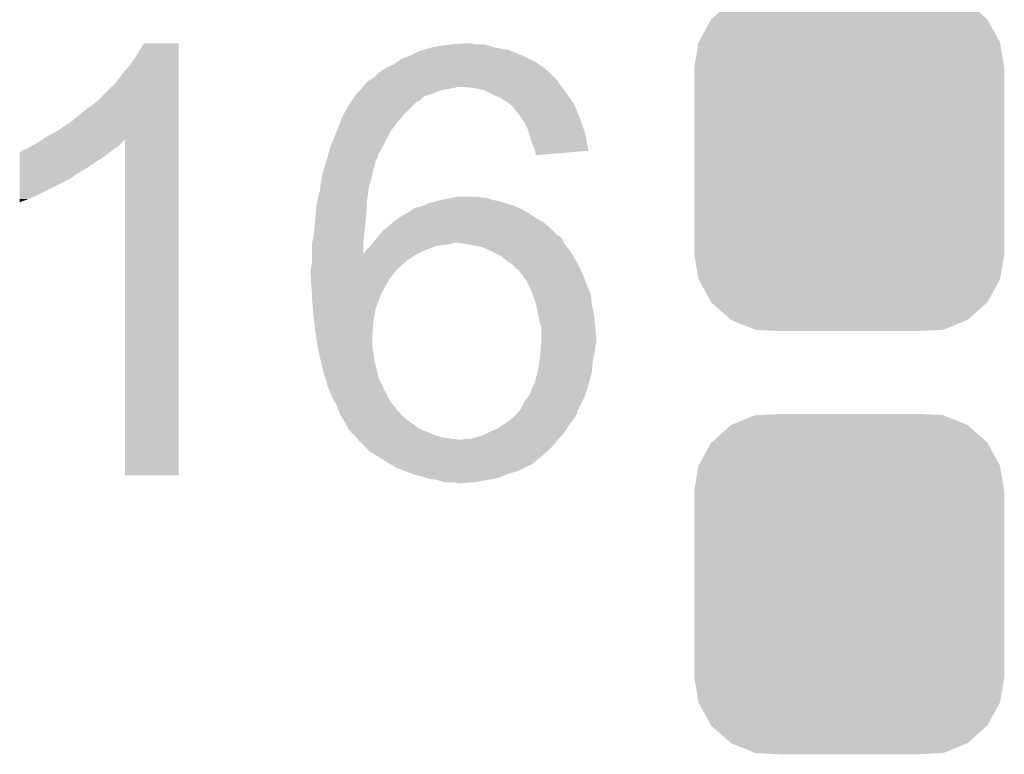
# Model space of a CAD drawing. Extents: x -1.3 to 24.2, y -3.9 to 39.2.
# Tile 22 of 43: x 7.6 to 9.8, y 16.8 to 18.5. Entities that reach past the tile are written whole.
import ezdxf

# ---------------------------------------------------------------- set-up
doc = ezdxf.new("R2010")
doc.units = 0
doc.layers.get('0').update_dxf_attribs({"linetype": 'CONTINUOUS'})
doc.layers.add('BOOST_10_CLICK_V101_GTO', color=14, linetype='CONTINUOUS')
doc.layers.add('BOOST_10_CLICK_V101_GTS', color=12, linetype='CONTINUOUS')

# ---------------------------------------------------------------- blocks, each defined once
blk = doc.blocks.new('CUSTOM_83')
for points in [[(-0.267216, 0.361152), (-0.213724, 0.383108), (0.26779, 0.361152), (0.21312, 0.383108)], [(-0.213724, 0.383108), (-0.20803, 0.383392), (0.21312, 0.383108), (0.212412, 0.383392)], [(-0.20803, 0.383392), (-0.154122, 0.38608), (0.212412, 0.383392), (0.154132, 0.38608)], [(-0.312264, 0.321732), (-0.26893, 0.360448), (0.312592, 0.321732), (0.268592, 0.360448)], [(-0.26893, 0.360448), (-0.267216, 0.361152), (0.268592, 0.360448), (0.26779, 0.361152)], [(-0.341452, 0.269636), (-0.313432, 0.320688), (0.341702, 0.269636), (0.313176, 0.320688)], [(-0.313432, 0.320688), (-0.312264, 0.321732), (0.313176, 0.320688), (0.312592, 0.321732)], [(-0.35179, 0.21082), (-0.342144, 0.268372), (0.35179, 0.21082), (0.34192, 0.268372)], [(-0.342144, 0.268372), (-0.341452, 0.269636), (0.34192, 0.268372), (0.341702, 0.269636)], [(-0.35179, 0.20955), (-0.35179, 0.21082), (0.35179, 0.20955), (0.35179, 0.21082)], [(-0.35179, -0.20955), (-0.35179, 0.20955), (0.35179, -0.20955), (0.35179, 0.20955)], [(-0.35179, -0.21082), (-0.35179, -0.20955), (0.35179, -0.21082), (0.35179, -0.20955)], [(-0.34192, -0.268358), (-0.35179, -0.21082), (0.342148, -0.268358), (0.35179, -0.21082)], [(-0.341702, -0.269636), (-0.34192, -0.268358), (0.341446, -0.269636), (0.342148, -0.268358)], [(-0.313184, -0.320676), (-0.341702, -0.269636), (0.31344, -0.320676), (0.341446, -0.269636)], [(-0.312594, -0.321732), (-0.313184, -0.320676), (0.312258, -0.321732), (0.31344, -0.320676)], [(-0.268602, -0.36044), (-0.312594, -0.321732), (0.26894, -0.36044), (0.312258, -0.321732)], [(-0.267792, -0.361154), (-0.268602, -0.36044), (0.2672, -0.361154), (0.26894, -0.36044)], [(-0.213136, -0.383104), (-0.267792, -0.361154), (0.213734, -0.383104), (0.2672, -0.361154)], [(-0.212414, -0.383394), (-0.213136, -0.383104), (0.207926, -0.383394), (0.213734, -0.383104)], [(-0.154122, -0.38608), (-0.212414, -0.383394), (0.154132, -0.38608), (0.207926, -0.383394)]]:
    blk.add_solid(points)

msp = doc.modelspace()

# ---------------------------------------------------------------- linework, layer by layer
at = {"layer": 'BOOST_10_CLICK_V101_GTO'}
for points in [[(7.83336, 18.430238), (7.848596, 18.455616), (7.927338, 18.430238), (7.92734, 18.455616)], [(7.848596, 18.455616), (7.848612, 18.45564), (7.92734, 18.455616), (7.848612, 18.45564)], [(8.524238, 18.45056), (8.54964, 18.4531), (8.62923, 18.45056), (8.620764, 18.4531)], [(8.54964, 18.4531), (8.580094, 18.455638), (8.597904, 18.4531), (8.590282, 18.455638)], [(8.580094, 18.455638), (8.580118, 18.45564), (8.590282, 18.455638), (8.580118, 18.45564)], [(7.81812, 18.40738), (7.83336, 18.430238), (7.927338, 18.40738), (7.927338, 18.430238)], [(8.45312, 18.4277), (8.473442, 18.437862), (8.70712, 18.4277), (8.68273, 18.437862)], [(8.473442, 18.437862), (8.481896, 18.440398), (8.68273, 18.437862), (8.676642, 18.440398)], [(8.481896, 18.440398), (8.498838, 18.44548), (8.676642, 18.440398), (8.64616, 18.44548)], [(8.498838, 18.44548), (8.524238, 18.45056), (8.64616, 18.44548), (8.62923, 18.45056)], [(8.415022, 18.407382), (8.422126, 18.412458), (8.745218, 18.407382), (8.737602, 18.412458)], [(8.422126, 18.412458), (8.432798, 18.42008), (8.737602, 18.412458), (8.72236, 18.42008)], [(8.432798, 18.42008), (8.45312, 18.4277), (8.72236, 18.42008), (8.70712, 18.4277)], [(7.7851, 18.366742), (7.80034, 18.38706), (7.927336, 18.366742), (7.927338, 18.38706)], [(7.80034, 18.38706), (7.81812, 18.40738), (7.927338, 18.38706), (7.927338, 18.40738)], [(8.369302, 18.376902), (8.382, 18.3896), (8.780778, 18.376902), (8.76808, 18.3896)], [(8.382, 18.3896), (8.382002, 18.389602), (8.76808, 18.3896), (8.768078, 18.389602)], [(8.382002, 18.389602), (8.397238, 18.39976), (8.768078, 18.389602), (8.75589, 18.39976)], [(8.397238, 18.39976), (8.403164, 18.4023), (8.75589, 18.39976), (8.75284, 18.4023)], [(8.403164, 18.4023), (8.415022, 18.407382), (8.75284, 18.4023), (8.745218, 18.407382)], [(7.744466, 18.326106), (7.7851, 18.366742), (7.927336, 18.326106), (7.927336, 18.366742)], [(8.348982, 18.36166), (8.35152, 18.3642), (8.792846, 18.36166), (8.79094, 18.3642)], [(8.35152, 18.3642), (8.356602, 18.369282), (8.79094, 18.3642), (8.787552, 18.369282)], [(8.356602, 18.369282), (8.360832, 18.37182), (8.787552, 18.369282), (8.78586, 18.37182)], [(8.360832, 18.37182), (8.369302, 18.376902), (8.78586, 18.37182), (8.780778, 18.376902)], [(8.327642, 18.336258), (8.331198, 18.341338), (8.486138, 18.336258), (8.50392, 18.341338)], [(8.331198, 18.341338), (8.331202, 18.341342), (8.50392, 18.341338), (8.503928, 18.341342)], [(8.331202, 18.341342), (8.338816, 18.348958), (8.503928, 18.341342), (8.521698, 18.348958)], [(8.338816, 18.348958), (8.341358, 18.3515), (8.521698, 18.348958), (8.53694, 18.3515)], [(8.341358, 18.3515), (8.34136, 18.351502), (8.53694, 18.3515), (8.536948, 18.351502)], [(8.34136, 18.351502), (8.34517, 18.35658), (8.536948, 18.351502), (8.562338, 18.35658)], [(8.34517, 18.35658), (8.348982, 18.36166), (8.796656, 18.35658), (8.792846, 18.36166)], [(8.597898, 18.35404), (8.572502, 18.35658), (8.79856, 18.35404), (8.796656, 18.35658)], [(8.620758, 18.348962), (8.597898, 18.35404), (8.80237, 18.348962), (8.79856, 18.35404)], [(8.630922, 18.34388), (8.620758, 18.348962), (8.80618, 18.34388), (8.80237, 18.348962)], [(8.64108, 18.3388), (8.630922, 18.34388), (8.809738, 18.3388), (8.80618, 18.34388)], [(7.71144, 18.3007), (7.74192, 18.32357), (7.927336, 18.3007), (7.927336, 18.32357)], [(7.74192, 18.32357), (7.741944, 18.3261), (7.927336, 18.32357), (7.927336, 18.3261)], [(7.741944, 18.3261), (7.744466, 18.326106), (7.927336, 18.3261), (7.927336, 18.326106)], [(8.313422, 18.315942), (8.31875, 18.323554), (8.460742, 18.315942), (8.468354, 18.323554)], [(8.31875, 18.323554), (8.318754, 18.32356), (8.468354, 18.323554), (8.470896, 18.32356)], [(8.318754, 18.32356), (8.327642, 18.336258), (8.470896, 18.32356), (8.486138, 18.336258)], [(8.658862, 18.33118), (8.64108, 18.3388), (8.815072, 18.33118), (8.809738, 18.3388)], [(8.6741, 18.32102), (8.658862, 18.33118), (8.822184, 18.32102), (8.815072, 18.33118)], [(8.677486, 18.318482), (8.6741, 18.32102), (8.82396, 18.318482), (8.822184, 18.32102)], [(8.684258, 18.313402), (8.677486, 18.318482), (8.826078, 18.313402), (8.82396, 18.318482)], [(7.6835, 18.27784), (7.71144, 18.3007), (7.927334, 18.27784), (7.927336, 18.3007)], [(8.30095, 18.29308), (8.313422, 18.315942), (8.43788, 18.29308), (8.460742, 18.315942)], [(8.68934, 18.30578), (8.684258, 18.313402), (8.829254, 18.30578), (8.826078, 18.313402)], [(8.69188, 18.30324), (8.68934, 18.30578), (8.830312, 18.30324), (8.829254, 18.30578)], [(8.70204, 18.29054), (8.69188, 18.30324), (8.835602, 18.29054), (8.830312, 18.30324)], [(7.65302, 18.25752), (7.6835, 18.27784), (7.927334, 18.25752), (7.927334, 18.27784)], [(8.28548, 18.25498), (8.293294, 18.275302), (8.4074, 18.25498), (8.42264, 18.275302)], [(8.293294, 18.275302), (8.29818, 18.288002), (8.42264, 18.275302), (8.433526, 18.288002)], [(8.29818, 18.288002), (8.30095, 18.29308), (8.433526, 18.288002), (8.43788, 18.29308)], [(8.703734, 18.288), (8.70204, 18.29054), (8.83666, 18.288), (8.835602, 18.29054)], [(8.712198, 18.275302), (8.703734, 18.288), (8.841196, 18.275302), (8.83666, 18.288)], [(8.71982, 18.26006), (8.712198, 18.275302), (8.84664, 18.26006), (8.841196, 18.275302)], [(7.625078, 18.242278), (7.65302, 18.25752), (7.927334, 18.242278), (7.927334, 18.25752)], [(8.274894, 18.22958), (8.285478, 18.254978), (8.3947, 18.22958), (8.4074, 18.254978)], [(8.285478, 18.254978), (8.28548, 18.25498), (8.4074, 18.254978), (8.4074, 18.25498)], [(8.721998, 18.252438), (8.71982, 18.26006), (8.84936, 18.252438), (8.84664, 18.26006)], [(8.7249, 18.24228), (8.721998, 18.252438), (8.85126, 18.24228), (8.84936, 18.252438)], [(7.602222, 18.227042), (7.617402, 18.237162), (7.79526, 18.227042), (7.805378, 18.237162)], [(7.617402, 18.237162), (7.625078, 18.242278), (7.927334, 18.237162), (7.927334, 18.242278)], [(7.80542, 17.475224), (7.805378, 18.237162), (7.927316, 17.475224), (7.927334, 18.237162)], [(8.27278, 18.224502), (8.274894, 18.22958), (8.39193, 18.224502), (8.3947, 18.22958)], [(8.72998, 18.227038), (8.7249, 18.24228), (8.854108, 18.227038), (8.85126, 18.24228)], [(7.56668, 18.1991), (7.566684, 18.20926), (7.759698, 18.1991), (7.77189, 18.20926)], [(7.566684, 18.20926), (7.569206, 18.209266), (7.77189, 18.20926), (7.771898, 18.209266)], [(7.569206, 18.209266), (7.57174, 18.2118), (7.771898, 18.209266), (7.77494, 18.2118)], [(7.57174, 18.2118), (7.571744, 18.211802), (7.77494, 18.2118), (7.774942, 18.211802)], [(7.571744, 18.211802), (7.576822, 18.21434), (7.774942, 18.211802), (7.77875, 18.21434)], [(7.576822, 18.21434), (7.584444, 18.216882), (7.77875, 18.21434), (7.782562, 18.216882)], [(7.584444, 18.216882), (7.592062, 18.22196), (7.782562, 18.216882), (7.79018, 18.22196)], [(7.592062, 18.22196), (7.602222, 18.227042), (7.79018, 18.22196), (7.79526, 18.227042)], [(8.266246, 18.201634), (8.27278, 18.224502), (8.37946, 18.201634), (8.39193, 18.224502)], [(8.735058, 18.214342), (8.72998, 18.227038), (8.85648, 18.214342), (8.854108, 18.227038)], [(8.735696, 18.211798), (8.735058, 18.214342), (8.856954, 18.211798), (8.85648, 18.214342)], [(8.7376, 18.204182), (8.735696, 18.211798), (8.767238, 18.204182), (8.856954, 18.211798)], [(7.566674, 18.17116), (7.566678, 18.1864), (7.716522, 18.17116), (7.73938, 18.1864)], [(7.566678, 18.1864), (7.56668, 18.1991), (7.73938, 18.1864), (7.759698, 18.1991)], [(8.259494, 18.178782), (8.262618, 18.188938), (8.37184, 18.178782), (8.374378, 18.188938)], [(8.262618, 18.188938), (8.26262, 18.18894), (8.374378, 18.188938), (8.374378, 18.18894)], [(8.26262, 18.18894), (8.26552, 18.199096), (8.374378, 18.18894), (8.379458, 18.199096)], [(8.26552, 18.199096), (8.266246, 18.201634), (8.379458, 18.199096), (8.37946, 18.201634)], [(8.7376, 18.201666), (8.7376, 18.204182), (8.7376, 18.201666), (8.767238, 18.204182)], [(7.566672, 18.155918), (7.566674, 18.17116), (7.691118, 18.155918), (7.716522, 18.17116)], [(8.25246, 18.155922), (8.257148, 18.171158), (8.36625, 18.155922), (8.3693, 18.171158)], [(8.257148, 18.171158), (8.259494, 18.178782), (8.3693, 18.171158), (8.37184, 18.178782)], [(7.566662, 18.11274), (7.56667, 18.1483), (7.60984, 18.11274), (7.680958, 18.1483)], [(7.56667, 18.1483), (7.566672, 18.15338), (7.680958, 18.1483), (7.68858, 18.15338)], [(7.566672, 18.15338), (7.566672, 18.155918), (7.68858, 18.15338), (7.691118, 18.155918)], [(8.24883, 18.130518), (8.251008, 18.14576), (8.35914, 18.130518), (8.364218, 18.14576)], [(8.251008, 18.14576), (8.25246, 18.155922), (8.364218, 18.14576), (8.36625, 18.155922)], [(8.241518, 18.094958), (8.24738, 18.12036), (8.35406, 18.094958), (8.357688, 18.12036)], [(8.24738, 18.12036), (8.24883, 18.130518), (8.357688, 18.12036), (8.35914, 18.130518)], [(7.56666, 18.10258), (7.566662, 18.11274), (7.58698, 18.10258), (7.60984, 18.11274)], [(7.56666, 18.094992), (7.56666, 18.10258), (7.56666, 18.094992), (7.58698, 18.10258)], [(8.23976, 18.08734), (8.241518, 18.094958), (8.35406, 18.08734), (8.35406, 18.094958)], [(8.49376, 18.092422), (8.511538, 18.0975), (8.670286, 18.092422), (8.653782, 18.0975)], [(8.511538, 18.0975), (8.522968, 18.10004), (8.653782, 18.0975), (8.641082, 18.10004)], [(8.522968, 18.10004), (8.5344, 18.10258), (8.641082, 18.10004), (8.63346, 18.10258)], [(8.5344, 18.10258), (8.54709, 18.105118), (8.63346, 18.10258), (8.625842, 18.105118)], [(8.54709, 18.105118), (8.5471, 18.10512), (8.625842, 18.105118), (8.615682, 18.10512)], [(8.5471, 18.10512), (8.559802, 18.10766), (8.615682, 18.10512), (8.605522, 18.10766)], [(8.23489, 18.02892), (8.2387, 18.07464), (8.34898, 18.02892), (8.35406, 18.07464)], [(8.2387, 18.07464), (8.23976, 18.08734), (8.35406, 18.07464), (8.35406, 18.08734)], [(8.44397, 18.06956), (8.453118, 18.074642), (8.72236, 18.06956), (8.713468, 18.074642)], [(8.453118, 18.074642), (8.45566, 18.07718), (8.713468, 18.074642), (8.709028, 18.07718)], [(8.45566, 18.07718), (8.459468, 18.07972), (8.709028, 18.07718), (8.704582, 18.07972)], [(8.459468, 18.07972), (8.46328, 18.082262), (8.704582, 18.07972), (8.698652, 18.082262)], [(8.46328, 18.082262), (8.475982, 18.084802), (8.698652, 18.082262), (8.692724, 18.084802)], [(8.475982, 18.084802), (8.481902, 18.08734), (8.692724, 18.084802), (8.686802, 18.08734)], [(8.481902, 18.08734), (8.49376, 18.092422), (8.686802, 18.08734), (8.670286, 18.092422)], [(8.413324, 18.04924), (8.426872, 18.059402), (8.755378, 18.04924), (8.737598, 18.059402)], [(8.426872, 18.059402), (8.43026, 18.061942), (8.737598, 18.059402), (8.733788, 18.061942)], [(8.43026, 18.061942), (8.44397, 18.06956), (8.733788, 18.061942), (8.72236, 18.06956)], [(8.23468, 18.026378), (8.23489, 18.02892), (8.348724, 18.026378), (8.34898, 18.02892)], [(8.381272, 18.01876), (8.39216, 18.031462), (8.788404, 18.01876), (8.775702, 18.031462)], [(8.39216, 18.031462), (8.395122, 18.034002), (8.775702, 18.031462), (8.77316, 18.034002)], [(8.395122, 18.034002), (8.409938, 18.0467), (8.77316, 18.034002), (8.758344, 18.0467)], [(8.409938, 18.0467), (8.413324, 18.04924), (8.758344, 18.0467), (8.755378, 18.04924)], [(8.230522, 18.003522), (8.23468, 18.026378), (8.34644, 18.003522), (8.348724, 18.026378)], [(8.368452, 18.00352), (8.3748, 18.011136), (8.801102, 18.00352), (8.79856, 18.011136)], [(8.3748, 18.011136), (8.37692, 18.01368), (8.79856, 18.011136), (8.796018, 18.01368)], [(8.37692, 18.01368), (8.381268, 18.018754), (8.796018, 18.01368), (8.790946, 18.018754)], [(8.381268, 18.018754), (8.381272, 18.01876), (8.790946, 18.018754), (8.788404, 18.01876)], [(8.2296, 17.998442), (8.230522, 18.003522), (8.34645, 17.998442), (8.34644, 18.003522)], [(8.2296, 17.978158), (8.2296, 17.998442), (8.346482, 17.978158), (8.34645, 17.998442)], [(8.34898, 17.98066), (8.35406, 17.98828), (8.474074, 17.98066), (8.49122, 17.98828)], [(8.35406, 17.98828), (8.354062, 17.988282), (8.49122, 17.98828), (8.491224, 17.988282)], [(8.354062, 17.988282), (8.36168, 17.9959), (8.491224, 17.988282), (8.511542, 17.9959)], [(8.36168, 17.9959), (8.36422, 17.99844), (8.511542, 17.9959), (8.53186, 17.99844)], [(8.36422, 17.99844), (8.366338, 18.000982), (8.53186, 17.99844), (8.547102, 18.000982)], [(8.366338, 18.000982), (8.368452, 18.00352), (8.547102, 18.000982), (8.552184, 18.00352)], [(8.559812, 18.003518), (8.559798, 18.00352), (8.801102, 18.003518), (8.801102, 18.00352)], [(8.59028, 17.99844), (8.559812, 18.003518), (8.804912, 17.99844), (8.801102, 18.003518)], [(8.615682, 17.993358), (8.59028, 17.99844), (8.808722, 17.993358), (8.804912, 17.99844)], [(8.63854, 17.9832), (8.615682, 17.993358), (8.816342, 17.9832), (8.808722, 17.993358)], [(8.638544, 17.983198), (8.63854, 17.9832), (8.816342, 17.983198), (8.816342, 17.9832)], [(8.658858, 17.97304), (8.638544, 17.983198), (8.822438, 17.97304), (8.816342, 17.983198)], [(8.2296, 17.97812), (8.2296, 17.978158), (8.46836, 17.97812), (8.468444, 17.978158)], [(8.2296, 17.96288), (8.2296, 17.97812), (8.4455, 17.96288), (8.46836, 17.97812)], [(8.2296, 17.957802), (8.2296, 17.96288), (8.439786, 17.957802), (8.4455, 17.96288)], [(8.346482, 17.978158), (8.34898, 17.98066), (8.468444, 17.978158), (8.474074, 17.98066)], [(8.674102, 17.960338), (8.658858, 17.97304), (8.830058, 17.960338), (8.822438, 17.97304)], [(8.22706, 17.942562), (8.2296, 17.957802), (8.422642, 17.942562), (8.439786, 17.957802)], [(8.22706, 17.94256), (8.22706, 17.942562), (8.42264, 17.94256), (8.422642, 17.942562)], [(8.22706, 17.940022), (8.22706, 17.94256), (8.420102, 17.940022), (8.42264, 17.94256)], [(8.22706, 17.9324), (8.22706, 17.940022), (8.41502, 17.9324), (8.420102, 17.940022)], [(8.678332, 17.9578), (8.674102, 17.960338), (8.83158, 17.9578), (8.830058, 17.960338)], [(8.686802, 17.952718), (8.678332, 17.9578), (8.834122, 17.952718), (8.83158, 17.9578)], [(8.691888, 17.945098), (8.686802, 17.952718), (8.837932, 17.945098), (8.834122, 17.952718)], [(8.696954, 17.94256), (8.691888, 17.945098), (8.8392, 17.94256), (8.837932, 17.945098)], [(8.69696, 17.942556), (8.696954, 17.94256), (8.839202, 17.942556), (8.8392, 17.94256)], [(8.710786, 17.92478), (8.69696, 17.942556), (8.84682, 17.92478), (8.839202, 17.942556)], [(8.22706, 17.929858), (8.22706, 17.9324), (8.412986, 17.929858), (8.41502, 17.9324)], [(8.227658, 17.919698), (8.22706, 17.929858), (8.40486, 17.919698), (8.412986, 17.929858)], [(8.228704, 17.901918), (8.227658, 17.919698), (8.3947, 17.901918), (8.40486, 17.919698)], [(8.71474, 17.919696), (8.710786, 17.92478), (8.848728, 17.919696), (8.84682, 17.92478)], [(8.72236, 17.90446), (8.71474, 17.919696), (8.85444, 17.90446), (8.848728, 17.919696)], [(8.2299, 17.8816), (8.228704, 17.901918), (8.38454, 17.8816), (8.3947, 17.901918)], [(8.72744, 17.894298), (8.72236, 17.90446), (8.858796, 17.894298), (8.85444, 17.90446)], [(8.730212, 17.886676), (8.72744, 17.894298), (8.86206, 17.886676), (8.858796, 17.894298)], [(8.231544, 17.85366), (8.2299, 17.8816), (8.374382, 17.85366), (8.38454, 17.8816)], [(8.7376, 17.866358), (8.730212, 17.886676), (8.864318, 17.866358), (8.86206, 17.886676)], [(8.23214, 17.8435), (8.231544, 17.85366), (8.372532, 17.8435), (8.374382, 17.85366)], [(8.738108, 17.86382), (8.7376, 17.866358), (8.8646, 17.86382), (8.864318, 17.866358)], [(8.74268, 17.84096), (8.738108, 17.86382), (8.86968, 17.84096), (8.8646, 17.86382)], [(8.234364, 17.825722), (8.23214, 17.8435), (8.3693, 17.825722), (8.372532, 17.8435)], [(8.742682, 17.840958), (8.74268, 17.84096), (8.86968, 17.840958), (8.86968, 17.84096)], [(8.747762, 17.8181), (8.742682, 17.840958), (8.871966, 17.8181), (8.86968, 17.840958)], [(8.23722, 17.80286), (8.234364, 17.825722), (8.367666, 17.80286), (8.3693, 17.825722)], [(8.7503, 17.810476), (8.747762, 17.8181), (8.87273, 17.810476), (8.871966, 17.8181)], [(8.7503, 17.790162), (8.7503, 17.810476), (8.87476, 17.790162), (8.87273, 17.810476)], [(8.239036, 17.79016), (8.23722, 17.80286), (8.36676, 17.79016), (8.367666, 17.80286)], [(8.2423, 17.767302), (8.239036, 17.79016), (8.36676, 17.767302), (8.36676, 17.79016)], [(8.749622, 17.774918), (8.7503, 17.78508), (8.874758, 17.774918), (8.874758, 17.78508)], [(8.7503, 17.78508), (8.7503, 17.790162), (8.874758, 17.78508), (8.87476, 17.790162)], [(8.2423, 17.7673), (8.2423, 17.767302), (8.366762, 17.7673), (8.36676, 17.767302)], [(8.245818, 17.75206), (8.2423, 17.7673), (8.3693, 17.75206), (8.366762, 17.7673)], [(8.748606, 17.759678), (8.749114, 17.767296), (8.87222, 17.759678), (8.87222, 17.767296)], [(8.749114, 17.767296), (8.749622, 17.774918), (8.87222, 17.767296), (8.874758, 17.774918)], [(8.24992, 17.734282), (8.245818, 17.75206), (8.37184, 17.734282), (8.3693, 17.75206)], [(8.746196, 17.736818), (8.74776, 17.74698), (8.86714, 17.736818), (8.869398, 17.74698)], [(8.74776, 17.74698), (8.748606, 17.759678), (8.869398, 17.74698), (8.87222, 17.759678)], [(8.24992, 17.73428), (8.24992, 17.734282), (8.371842, 17.73428), (8.37184, 17.734282)], [(8.25754, 17.7038), (8.24992, 17.73428), (8.37946, 17.7038), (8.371842, 17.73428)], [(8.74268, 17.713958), (8.746196, 17.736818), (8.86506, 17.713958), (8.86714, 17.736818)], [(8.260588, 17.693642), (8.25754, 17.7038), (8.381998, 17.693642), (8.37946, 17.7038)], [(8.26516, 17.678398), (8.260588, 17.693642), (8.389622, 17.678398), (8.381998, 17.693642)], [(8.73506, 17.686018), (8.741294, 17.708878), (8.858364, 17.686018), (8.8646, 17.708878)], [(8.741294, 17.708878), (8.74268, 17.713958), (8.8646, 17.708878), (8.86506, 17.713958)], [(8.26719, 17.673324), (8.26516, 17.678398), (8.392158, 17.673324), (8.389622, 17.678398)], [(8.268206, 17.670784), (8.26719, 17.673324), (8.39216, 17.670784), (8.392158, 17.673324)], [(8.271256, 17.663162), (8.268206, 17.670784), (8.397238, 17.663162), (8.39216, 17.670784)], [(8.724898, 17.660616), (8.733028, 17.68094), (8.850204, 17.660616), (8.85698, 17.68094)], [(8.733028, 17.68094), (8.73506, 17.686018), (8.85698, 17.68094), (8.858364, 17.686018)], [(8.27532, 17.653), (8.271256, 17.663162), (8.40232, 17.653), (8.397238, 17.663162)], [(8.282578, 17.640302), (8.27532, 17.653), (8.409938, 17.640302), (8.40232, 17.653)], [(8.7122, 17.642836), (8.717644, 17.65046), (8.843008, 17.642836), (8.84682, 17.65046)], [(8.717644, 17.65046), (8.724898, 17.660616), (8.84682, 17.65046), (8.850204, 17.660616)], [(8.28548, 17.635222), (8.282578, 17.640302), (8.414004, 17.635222), (8.409938, 17.640302)], [(8.288338, 17.6276), (8.28548, 17.635222), (8.4201, 17.6276), (8.414004, 17.635222)], [(8.2931, 17.614896), (8.288338, 17.6276), (8.430688, 17.614896), (8.4201, 17.6276)], [(8.699488, 17.61998), (8.704578, 17.627598), (8.83158, 17.61998), (8.83539, 17.627598)], [(8.704578, 17.627598), (8.7122, 17.642836), (8.83539, 17.627598), (8.843008, 17.642836)], [(8.294622, 17.612362), (8.2931, 17.614896), (8.432798, 17.612362), (8.430688, 17.614896)], [(8.302244, 17.59966), (8.294622, 17.612362), (8.44804, 17.59966), (8.432798, 17.612362)], [(8.6741, 17.59712), (8.686798, 17.607278), (8.818372, 17.59712), (8.826496, 17.607278)], [(8.686798, 17.607278), (8.686802, 17.607282), (8.826496, 17.607278), (8.8265, 17.607282)], [(8.686802, 17.607282), (8.696954, 17.617432), (8.8265, 17.607282), (8.831574, 17.617432)], [(8.696954, 17.617436), (8.696962, 17.619958), (8.831578, 17.617436), (8.831578, 17.619958)], [(8.696954, 17.617432), (8.696954, 17.617436), (8.831574, 17.617432), (8.831578, 17.617436)], [(8.696962, 17.619958), (8.699028, 17.619976), (8.831578, 17.619958), (8.83158, 17.619976)], [(8.699028, 17.619976), (8.699488, 17.61998), (8.83158, 17.619976), (8.83158, 17.61998)], [(8.30834, 17.589498), (8.302244, 17.59966), (8.462268, 17.589498), (8.44804, 17.59966)], [(8.30961, 17.58696), (8.30834, 17.589498), (8.46582, 17.58696), (8.462268, 17.589498)], [(8.31088, 17.584422), (8.30961, 17.58696), (8.46836, 17.584422), (8.46582, 17.58696)], [(8.313418, 17.579344), (8.31088, 17.584422), (8.478514, 17.579344), (8.46836, 17.584422)], [(8.63409, 17.574258), (8.65124, 17.58188), (8.80364, 17.574258), (8.808402, 17.58188)], [(8.65124, 17.58188), (8.670286, 17.594578), (8.808402, 17.58188), (8.81634, 17.594578)], [(8.670286, 17.594578), (8.6741, 17.59712), (8.81634, 17.594578), (8.818372, 17.59712)], [(8.31596, 17.5768), (8.313418, 17.579344), (8.4836, 17.5768), (8.478514, 17.579344)], [(8.318498, 17.574258), (8.31596, 17.5768), (8.489956, 17.574258), (8.4836, 17.5768)], [(8.321034, 17.569196), (8.318498, 17.574258), (8.50261, 17.569196), (8.489956, 17.574258)], [(8.323574, 17.56918), (8.321034, 17.569196), (8.50265, 17.56918), (8.50261, 17.569196)], [(8.325798, 17.56664), (8.323574, 17.56918), (8.508998, 17.56664), (8.50265, 17.56918)], [(8.330244, 17.56156), (8.325798, 17.56664), (8.526778, 17.56156), (8.508998, 17.56664)], [(8.332468, 17.55902), (8.330244, 17.56156), (8.54456, 17.55902), (8.526778, 17.56156)], [(8.334692, 17.55648), (8.332468, 17.55902), (8.56488, 17.55648), (8.54456, 17.55902)], [(8.572496, 17.55648), (8.577576, 17.559018), (8.7884, 17.55648), (8.790574, 17.559018)], [(8.577576, 17.559018), (8.592818, 17.55902), (8.790574, 17.559018), (8.790576, 17.55902)], [(8.592818, 17.55902), (8.6106, 17.564098), (8.790576, 17.55902), (8.79493, 17.564098)], [(8.6106, 17.564098), (8.62838, 17.57172), (8.79493, 17.564098), (8.801464, 17.57172)], [(8.62838, 17.57172), (8.63409, 17.574258), (8.801464, 17.57172), (8.80364, 17.574258)], [(8.34136, 17.54886), (8.334692, 17.55648), (8.781732, 17.54886), (8.7884, 17.55648)], [(8.35406, 17.53616), (8.34136, 17.54886), (8.77062, 17.53616), (8.781732, 17.54886)], [(8.359138, 17.531082), (8.35406, 17.53616), (8.764906, 17.531082), (8.77062, 17.53616)], [(8.383522, 17.515842), (8.359138, 17.531082), (8.747762, 17.515842), (8.764906, 17.531082)], [(8.411974, 17.49806), (8.383522, 17.515842), (8.724898, 17.49806), (8.747762, 17.515842)], [(8.411978, 17.498058), (8.411974, 17.49806), (8.722356, 17.498058), (8.724898, 17.49806)], [(8.420098, 17.492982), (8.411978, 17.498058), (8.712204, 17.492982), (8.722356, 17.498058)], [(8.44043, 17.485358), (8.420098, 17.492982), (8.696958, 17.485358), (8.712204, 17.492982)], [(7.927316, 17.4752), (7.80542, 17.475224), (7.927316, 17.4752), (7.927316, 17.475224)], [(8.45397, 17.48028), (8.44043, 17.485358), (8.679178, 17.48028), (8.696958, 17.485358)], [(8.460738, 17.477742), (8.45397, 17.48028), (8.672832, 17.477742), (8.679178, 17.48028)], [(8.48106, 17.472658), (8.460738, 17.477742), (8.660122, 17.472658), (8.672832, 17.477742)], [(8.48868, 17.47012), (8.48106, 17.472658), (8.653778, 17.47012), (8.660122, 17.472658)], [(8.496298, 17.467582), (8.48868, 17.47012), (8.641088, 17.467582), (8.653778, 17.47012)], [(8.514078, 17.46504), (8.496298, 17.467582), (8.62838, 17.46504), (8.641088, 17.467582)], [(8.529318, 17.459962), (8.514078, 17.46504), (8.597912, 17.459962), (8.62838, 17.46504)], [(8.552176, 17.45996), (8.529318, 17.459962), (8.597902, 17.45996), (8.597912, 17.459962)], [(8.559798, 17.457422), (8.552176, 17.45996), (8.567446, 17.457422), (8.597902, 17.45996)], [(8.567422, 17.45742), (8.559798, 17.457422), (8.567422, 17.45742), (8.567446, 17.457422)]]:
    msp.add_solid(points, dxfattribs=at)

# ---------------------------------------------------------------- block references
at = {"layer": 'BOOST_10_CLICK_V101_GTS'}
for p in [(9.4488, 18.18894), (9.4488, 17.22882)]:
    msp.add_blockref('CUSTOM_83', p, dxfattribs=at)

doc.saveas('drawing.dxf')
